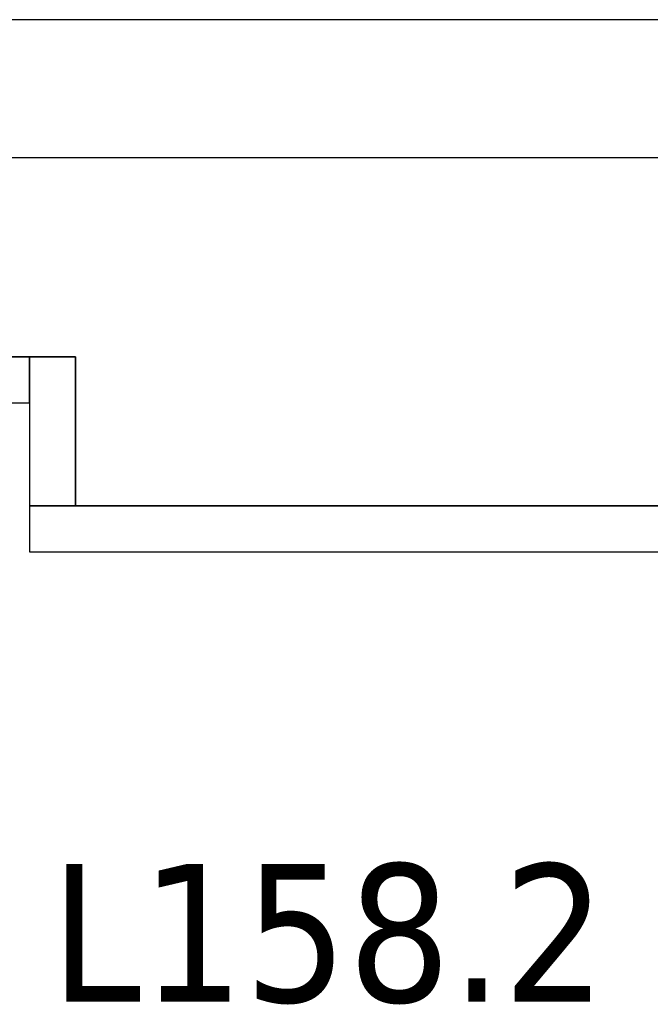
# Model space of a CAD drawing. Header units: metres. Extents: x 391.1 to 427.5, y 12.7 to 28.4.
# Tile 46 of 151: x 406 to 406.7, y 27.2 to 28.2. Entities that reach past the tile are written whole.
import ezdxf

# ---------------------------------------------------------------- set-up
doc = ezdxf.new("R2010")
doc.units = ezdxf.units.M
doc.layers.add('01_SUELOS', color=7, linetype='Continuous', lineweight=25, true_color=0x007f00)
for name, color, linetype, lineweight in [('A-WALL-____-MCUT', 7, 'Continuous', 25), ('A-WALL-____-OTLN', 7, 'Continuous', 25), ('E-LITE-EQPM-IDEN', 7, 'Continuous', 30)]:
    doc.layers.add(name, color=color, linetype=linetype, lineweight=lineweight)
doc.styles.add('Tahoma_4', font='tahoma.ttf', dxfattribs={"height": 0.15})

# ---------------------------------------------------------------- blocks, each defined once
blk = doc.blocks.new('Family - Envans P1-154635-04_ENLLUMENAT_P1')
at = {"layer": 'A-WALL-____-MCUT', "color": 253, "true_color": 0xaaaaaa}
for p, q in [((0.3598, 0.05), (0, 0.05)), ((0, 0.05), (0, 0)), ((0.3598, 0), (0.3598, 0.05)), ((0, 0), (0.3598, 0))]:
    blk.add_line(p, q, dxfattribs=at)
at = {"layer": 'A-WALL-____-OTLN', "color": 253, "true_color": 0xaaaaaa}
for p, q in [((0.3598, 0.05), (0, 0.05)), ((0, 0.05), (0, 0)), ((0.3598, 0), (0.3598, 0.05)), ((0, 0), (0.3598, 0))]:
    blk.add_line(p, q, dxfattribs=at)
at = {"layer": 'A-WALL-____-OTLN', "color": 253, "lineweight": 18, "true_color": 0xaaaaaa}
blk.add_line((0, 0), (0.3598, 0), dxfattribs=at)
blk = doc.blocks.new('Family - Envans P1-154711-04_ENLLUMENAT_P1')
at = {"layer": 'A-WALL-____-MCUT', "color": 253, "true_color": 0xaaaaaa}
for p, q in [((2.8904, 0.05), (0, 0.05)), ((0, 0.05), (0, 0)), ((0, 0), (2.8904, 0))]:
    blk.add_line(p, q, dxfattribs=at)
at = {"layer": 'A-WALL-____-OTLN', "color": 253, "true_color": 0xaaaaaa}
for p, q in [((2.8904, 0.05), (0, 0.05)), ((0, 0.05), (0, 0)), ((0, 0), (2.8904, 0))]:
    blk.add_line(p, q, dxfattribs=at)
at = {"layer": 'A-WALL-____-OTLN', "color": 253, "lineweight": 18, "true_color": 0xaaaaaa}
blk.add_line((0, 0), (2.8904, 0), dxfattribs=at)
blk = doc.blocks.new('Family - LONDR55-XX_ZZ-ARQ-CAA-M3D-Londres55-154745-04_ENLLUMENAT_P1')
at = {"layer": '01_SUELOS', "color": 9, "true_color": 0xaad4aa}
for p, q in [((1.6105, 1.932), (1.2507, 1.932)), ((1.2507, 1.932), (1.6105, 1.932)), ((1.6105, 1.77), (1.6105, 1.932)), ((1.6105, 1.932), (1.6105, 1.77)), ((4.4509, 1.77), (1.6105, 1.77)), ((1.6105, 1.77), (4.4509, 1.77))]:
    blk.add_line(p, q, dxfattribs=at)
blk = doc.blocks.new('Family - Envans P1-154761-04_ENLLUMENAT_P1')
at = {"layer": 'A-WALL-____-MCUT', "color": 253, "true_color": 0xaaaaaa}
for p, q in [((0.162, 0.05), (0, 0.05)), ((0, 0.05), (0, 0)), ((0.162, 0), (0.162, 0.05)), ((0, 0), (0.162, 0))]:
    blk.add_line(p, q, dxfattribs=at)
at = {"layer": 'A-WALL-____-OTLN', "color": 253, "true_color": 0xaaaaaa}
for p, q in [((0.162, 0.05), (0, 0.05)), ((0, 0.05), (0, 0)), ((0.162, 0), (0.162, 0.05)), ((0, 0), (0.162, 0))]:
    blk.add_line(p, q, dxfattribs=at)
at = {"layer": 'A-WALL-____-OTLN', "color": 253, "lineweight": 18, "true_color": 0xaaaaaa}
blk.add_line((0, 0), (0.162, 0), dxfattribs=at)
blk = doc.blocks.new('Family - Envans P1-154895-04_ENLLUMENAT_P1')
at = {"layer": 'A-WALL-____-MCUT', "color": 253, "true_color": 0xaaaaaa}
for p, q in [((25.5857, 0.15), (0.0311, 0.15)), ((0, 0), (25.556, 0))]:
    blk.add_line(p, q, dxfattribs=at)
at = {"layer": 'A-WALL-____-OTLN', "color": 253, "true_color": 0xaaaaaa}
for p, q in [((25.5857, 0.15), (0.0311, 0.15)), ((0, 0), (25.556, 0))]:
    blk.add_line(p, q, dxfattribs=at)
at = {"layer": 'A-WALL-____-OTLN', "color": 253, "lineweight": 18, "true_color": 0xaaaaaa}
blk.add_line((0, 0), (25.556, 0), dxfattribs=at)
blk = doc.blocks.new('LONDR55-XX_ZZ-ARQ-CAA-M3D-Londres55_ifc-1-04_ENLLUMENAT_P1')
at = {"layer": '01_SUELOS', "color": 253, "lineweight": 18, "true_color": 0xaaaaaa}
blk.add_blockref('Family - LONDR55-XX_ZZ-ARQ-CAA-M3D-Londres55-154745-04_ENLLUMENAT_P1', (404.4366, 25.9295), dxfattribs=at)
at = {"layer": 'A-WALL-____-OTLN', "color": 253, "lineweight": 18, "true_color": 0xaaaaaa}
for name, p, rotation in [('Family - Envans P1-154895-04_ENLLUMENAT_P1', (426.8464, 28.2282), 180), ('Family - Envans P1-154761-04_ENLLUMENAT_P1', (405.9971, 27.8615), 270)]:
    blk.add_blockref(name, p, dxfattribs=dict(at, rotation=rotation))
for name, p in [('Family - Envans P1-154635-04_ENLLUMENAT_P1', (405.6373, 27.8115)), ('Family - Envans P1-154711-04_ENLLUMENAT_P1', (405.9971, 27.6495))]:
    blk.add_blockref(name, p, dxfattribs=at)

msp = doc.modelspace()

# ---------------------------------------------------------------- block references
at = {"lineweight": 5}
msp.add_blockref('LONDR55-XX_ZZ-ARQ-CAA-M3D-Londres55_ifc-1-04_ENLLUMENAT_P1', (0, 0), dxfattribs=at)

# ---------------------------------------------------------------- texts
at = {"layer": 'E-LITE-EQPM-IDEN', "insert": (406.0196, 27.31), "char_height": 0.15, "width": 0.721519, "attachment_point": 1, "style": 'Tahoma_4'}
msp.add_mtext('L158.2', dxfattribs=at)

doc.saveas('drawing.dxf')
